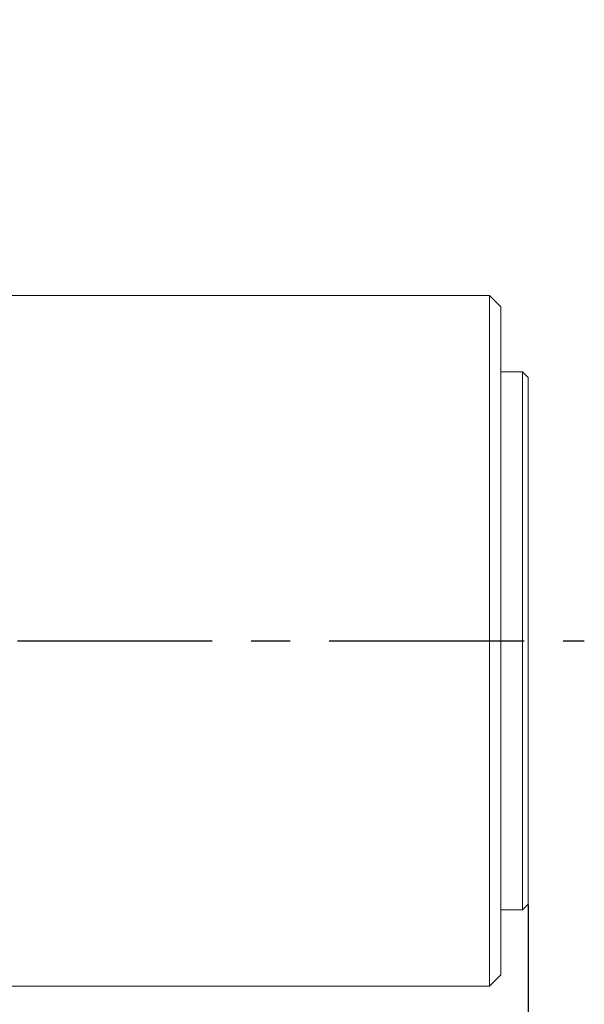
# Model space of a CAD drawing. Header units: millimetres. Extents: x 3925 to 5043, y -86 to 778.
# Tile 43 of 45: x 4936 to 4986, y 317 to 404. Entities that reach past the tile are written whole.
import ezdxf

# ---------------------------------------------------------------- set-up
doc = ezdxf.new("R2010")
doc.units = ezdxf.units.MM
doc.header["$LTSCALE"] = 46.255
doc.header["$PDMODE"] = 3
doc.header["$PDSIZE"] = 1
doc.linetypes.add('CENTER', pattern=[0.6, 0.375, -0.075, 0.075, -0.075])
doc.layers.get('0').update_dxf_attribs({"linetype": 'CONTINUOUS'})
doc.layers.get('Defpoints').update_dxf_attribs({"linetype": 'CONTINUOUS'})
doc.layers.add('PJ-LENS-FUJIDXF_CONTINUOUS_LINE', color=7, linetype='CONTINUOUS')
doc.styles.add('SLDTEXTSTYLE0', font='arialbd.ttf', dxfattribs={"height": 5.5})
doc.styles.add('SLDTEXTSTYLE2', font='arial.ttf')
doc.dimstyles.new('SLDDIMSTYLE1', dxfattribs={"dimtxt": 5.650301, "dimasz": 4.572, "dimexe": 0, "dimexo": 0.0625, "dimgap": 1.412575, "dimtad": 0, "dimtih": 1, "dimtoh": 1, "dimlfac": 3.5, "dimrnd": 1e-09, "dimzin": 4, "dimdsep": 46, "dimtxsty": 'SLDTEXTSTYLE0', "dimsah": 1, "dimcen": 0.09, "dimadec": 0, "dimazin": 1, "dimtol": 1, "dimtp": 0.8, "dimtm": 0.8, "dimtfac": 1, "dimtdec": 1, "dimtofl": 0, "dimtmove": 0, "dimatfit": 3, "dimfxl": 1, "dimfrac": 2, "dimtolj": 1, "dimarcsym": 0})

# ---------------------------------------------------------------- blocks, each defined once
blk = doc.blocks.new('*D78')
at = {"color": 0, "linetype": 'Continuous', "lineweight": -2}
for p, q in [((4644.607, 572.344), (4644.607, 245.474)), ((4981.238, 325.546), (4981.238, 245.474)), ((4649.607, 245.474), (4976.238, 245.474))]:
    blk.add_line(p, q, dxfattribs=at)
at = {"color": 0, "linetype": 'Continuous'}
for points in [[(4649.607, 246.307), (4649.607, 244.641), (4644.607, 245.474)], [(4976.238, 246.307), (4976.238, 244.641), (4981.238, 245.474)]]:
    blk.add_solid(points, dxfattribs=at)
at = {"layer": 'Defpoints', "color": 0, "linetype": 'Continuous'}
for p in [(4644.607, 572.407), (4981.238, 325.608), (4981.238, 245.474)]:
    blk.add_point(p, dxfattribs=at)
at = {"color": 0, "linetype": 'Continuous', "lineweight": 0, "insert": (4813.09, 250.091), "char_height": 5, "attachment_point": 5, "style": 'SLDTEXTSTYLE2'}
blk.add_mtext('\\A1;336.63 [13.25]', dxfattribs=at)

msp = doc.modelspace()

# ---------------------------------------------------------------- linework, layer by layer
at = {"color": 4, "linetype": 'CENTER'}
msp.add_line((4686.021, 348.996), (4986.238, 349.058), dxfattribs=at)
at = {"layer": 'PJ-LENS-FUJIDXF_CONTINUOUS_LINE', "color": 7, "linetype": 'Continuous', "lineweight": 0}
for p, q in [((4977.807, 379.808), (4911.607, 379.808)), ((4978.807, 378.808), (4977.807, 379.808)), ((4977.807, 379.808), (4977.807, 318.308)), ((4978.807, 319.309), (4978.807, 378.807)), ((4980.738, 373.008), (4978.807, 373.008)), ((4981.238, 372.508), (4980.738, 373.008)), ((4980.738, 325.108), (4980.738, 373.008)), ((4981.238, 325.608), (4981.238, 372.508)), ((4981.238, 325.608), (4980.738, 325.108)), ((4980.738, 325.108), (4978.807, 325.108)), ((4978.807, 319.308), (4977.807, 318.308)), ((4977.807, 318.308), (4911.607, 318.308))]:
    msp.add_line(p, q, dxfattribs=at)

# ---------------------------------------------------------------- dimensions: what is measured, and where the dimension line sits
at = {"color": 2, "linetype": 'Continuous', "lineweight": 0}
dim = msp.add_linear_dim(base=(4981.238, 245.474), p1=(4644.607, 572.407), p2=(4981.238, 325.608), dimstyle='SLDDIMSTYLE1', override={"dimtxt": 5, "dimasz": 5, "dimtad": 1, "dimtih": 0, "dimlfac": 1, "dimtxsty": 'SLDTEXTSTYLE2', "dimtol": 0, "dimtp": 0.6, "dimtm": 0.6}, dxfattribs=at)
dim.commit()
dim.dimension.update_dxf_attribs({"geometry": '*D78', "text_midpoint": (4813.09, 245.474), "dimtype": 160})

doc.saveas('drawing.dxf')
